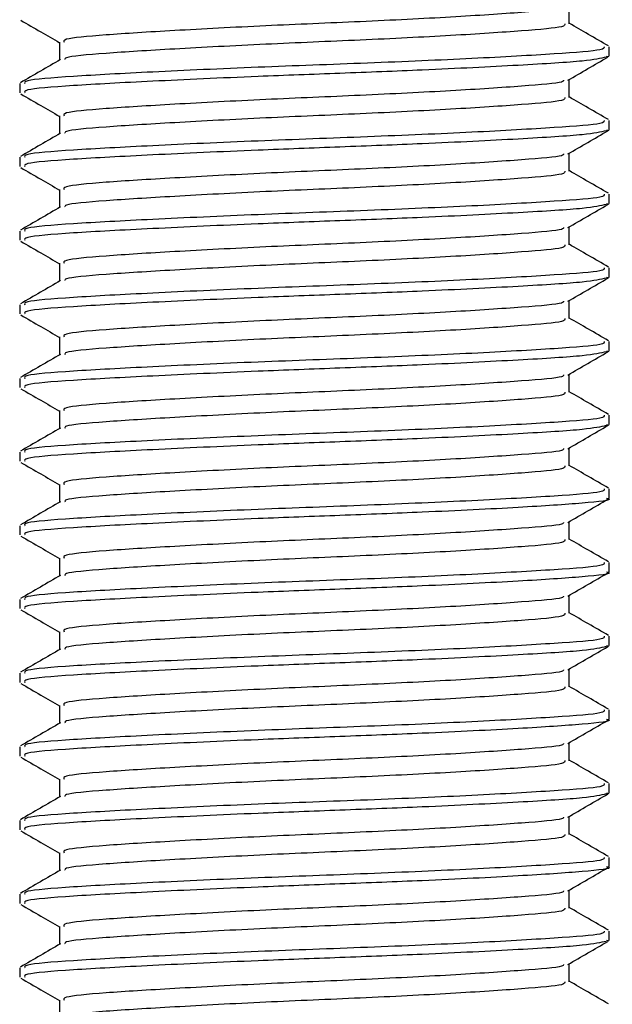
# Model space of a CAD drawing. Header units: millimetres. Extents: x 0 to 420, y 0 to 297.
# Tile 11 of 67: x 83.48 to 84.92, y 185.09 to 187.48. Entities that reach past the tile are written whole.
import ezdxf

# ---------------------------------------------------------------- set-up
doc = ezdxf.new("R2010")
doc.units = ezdxf.units.MM

msp = doc.modelspace()

# ---------------------------------------------------------------- linework, layer by layer
at = {"color": 7, "linetype": 'Continuous', "lineweight": 25}
for p, q in [((84.81479, 187.46619), (84.81479, 187.50978)), ((83.57754, 187.42147), (83.57754, 187.37804)), ((84.9116, 187.38797), (84.9116, 187.41041)), ((84.90532, 187.38797), (84.91059, 187.38641)), ((83.48073, 187.32093), (83.48073, 187.29858)), ((84.81479, 187.28733), (84.81479, 187.33092)), ((83.57754, 187.24261), (83.57754, 187.19918)), ((84.9116, 187.20911), (84.9116, 187.23155)), ((84.90532, 187.20911), (84.91059, 187.20755)), ((84.81479, 187.10847), (84.81479, 187.15206)), ((83.48073, 187.14208), (83.48073, 187.11972)), ((83.57754, 187.06375), (83.57754, 187.02032)), ((84.9116, 187.03025), (84.9116, 187.05269)), ((84.90532, 187.03025), (84.91059, 187.02869)), ((83.48073, 186.96322), (83.48073, 186.94086)), ((84.81479, 186.92961), (84.81479, 186.97321)), ((83.57754, 186.8849), (83.57754, 186.84147)), ((84.9116, 186.85139), (84.9116, 186.87384)), ((84.90532, 186.85139), (84.91059, 186.84983)), ((84.81479, 186.75075), (84.81479, 186.79435)), ((83.48073, 186.78436), (83.48073, 186.762)), ((83.57754, 186.70604), (83.57754, 186.66261)), ((84.90532, 186.67253), (84.91059, 186.67097)), ((84.9116, 186.67253), (84.9116, 186.69498)), ((83.48073, 186.6055), (83.48073, 186.58314)), ((84.81479, 186.57189), (84.81479, 186.61549)), ((83.57754, 186.52718), (83.57754, 186.48375)), ((84.9116, 186.49368), (84.9116, 186.51612)), ((84.90532, 186.49368), (84.91059, 186.49211)), ((84.81479, 186.39304), (84.81479, 186.43663)), ((83.48073, 186.42664), (83.48073, 186.40428)), ((83.57754, 186.34832), (83.57754, 186.30489)), ((84.9116, 186.31482), (84.9116, 186.33726)), ((83.48073, 186.24778), (83.48073, 186.22543)), ((84.81479, 186.21418), (84.81479, 186.25777)), ((83.57754, 186.16946), (83.57754, 186.12603)), ((84.9116, 186.13596), (84.9116, 186.1584)), ((84.81479, 186.03532), (84.81479, 186.07891)), ((83.48073, 186.06892), (83.48073, 186.04657)), ((83.57754, 185.9906), (83.57754, 185.94717)), ((84.9116, 185.9571), (84.9116, 185.97954)), ((84.90532, 185.9571), (84.91059, 185.95554)), ((83.48073, 185.89007), (83.48073, 185.86771)), ((84.81479, 185.85646), (84.81479, 185.90006)), ((83.57754, 185.81175), (83.57754, 185.76832)), ((84.9116, 185.77824), (84.9116, 185.80069)), ((84.81479, 185.6776), (84.81479, 185.7212)), ((83.48073, 185.71121), (83.48073, 185.68885)), ((83.57754, 185.63289), (83.57754, 185.58946)), ((84.9116, 185.59938), (84.9116, 185.62183)), ((84.90532, 185.59938), (84.91059, 185.59782)), ((83.48073, 185.53235), (83.48073, 185.50999)), ((84.81479, 185.49874), (84.81479, 185.54234)), ((83.57754, 185.45403), (83.57754, 185.4106)), ((84.9116, 185.42053), (84.9116, 185.44297)), ((84.81479, 185.31989), (84.81479, 185.36348)), ((83.48073, 185.35349), (83.48073, 185.33113)), ((83.57754, 185.27517), (83.57754, 185.23174)), ((84.9116, 185.24167), (84.9116, 185.26411)), ((84.90532, 185.24167), (84.91059, 185.24011)), ((83.48073, 185.17463), (83.48073, 185.15228)), ((84.81479, 185.14103), (84.81479, 185.18462)), ((83.57754, 185.09631), (83.57754, 185.05288))]:
    msp.add_line(p, q, dxfattribs=at)
for points, knots in [([(84.80083, 187.50809), (84.80054, 187.5066), (84.79957, 187.50143), (84.70614, 187.49385), (84.53651, 187.48228), (84.31185, 187.4712), (84.07253, 187.46133), (83.84991, 187.44952), (83.68057, 187.43909), (83.58479, 187.43), (83.58749, 187.42386), (83.58854, 187.42148)], [0, 0, 0, 0, 0.04929084, 0.1712997, 0.29812922, 0.42384695, 0.54632913, 0.67375466, 0.7978, 0.92172117, 1, 1, 1, 1]), ([(83.48348, 187.47482), (83.49967, 187.46545), (83.53103, 187.4473), (83.56238, 187.42914), (83.57754, 187.42035)], [0, 0, 0, 0, 0.5163558, 1, 1, 1, 1]), ([(84.80423, 187.46626), (84.80466, 187.46378), (84.80572, 187.45759), (84.70742, 187.44912), (84.53617, 187.43757), (84.31192, 187.42648), (84.07258, 187.41661), (83.84962, 187.40481), (83.68167, 187.39437), (83.5899, 187.38609), (83.59055, 187.38081), (83.59074, 187.37928)], [0, 0, 0, 0, 0.0812126, 0.2026951, 0.3289775, 0.4541529, 0.5761068, 0.7029826, 0.8264929, 0.9498795, 1, 1, 1, 1]), ([(84.90983, 187.41243), (84.89363, 187.42181), (84.86195, 187.44015), (84.83027, 187.4585), (84.81479, 187.46747)], [0, 0, 0, 0, 0.5112595, 1, 1, 1, 1]), ([(84.89946, 187.41041), (84.89997, 187.40792), (84.90123, 187.40171), (84.78746, 187.39323), (84.58936, 187.38167), (84.33005, 187.37059), (84.05316, 187.36072), (83.79572, 187.34892), (83.59991, 187.33848), (83.48925, 187.32941), (83.49233, 187.32329), (83.49351, 187.32093)], [0, 0, 0, 0, 0.0795242, 0.1977381, 0.3206174, 0.4424209, 0.5610929, 0.684549, 0.8047339, 0.9247987, 1, 1, 1, 1]), ([(83.57966, 187.37927), (83.56347, 187.36989), (83.53108, 187.35113), (83.49869, 187.33238), (83.48249, 187.323)], [0, 0, 0, 0, 0.4998987, 1, 1, 1, 1]), ([(84.90455, 187.38541), (84.89093, 187.38219), (84.8623, 187.37542), (84.69929, 187.36543), (84.48513, 187.35452), (84.26108, 187.34593), (84.03225, 187.33736), (83.79566, 187.32657), (83.59992, 187.31612), (83.48925, 187.30705), (83.49233, 187.30093), (83.49351, 187.29858)], [0, 0, 0, 0, 0.1121001, 0.2355413, 0.3625587, 0.4570412, 0.5485278, 0.6755183, 0.7991439, 0.9226458, 1, 1, 1, 1]), ([(84.81173, 187.32915), (84.82791, 187.33852), (84.86027, 187.35728), (84.89265, 187.37602), (84.90885, 187.38539)], [0, 0, 0, 0, 0.4999098, 1, 1, 1, 1]), ([(84.80083, 187.32923), (84.80054, 187.32774), (84.79957, 187.32257), (84.70614, 187.315), (84.53651, 187.30342), (84.31185, 187.29234), (84.07253, 187.28247), (83.84991, 187.27067), (83.68057, 187.26023), (83.58479, 187.25114), (83.58749, 187.245), (83.58854, 187.24262)], [0, 0, 0, 0, 0.0492908, 0.1712997, 0.2981292, 0.4238469, 0.5463291, 0.6737547, 0.7978, 0.9217212, 1, 1, 1, 1]), ([(83.48348, 187.29596), (83.49967, 187.28659), (83.53103, 187.26844), (83.56238, 187.25028), (83.57754, 187.24149)], [0, 0, 0, 0, 0.5163558, 1, 1, 1, 1]), ([(84.80423, 187.2874), (84.80466, 187.28492), (84.80572, 187.27873), (84.70742, 187.27026), (84.53617, 187.25871), (84.31192, 187.24762), (84.07258, 187.23775), (83.84962, 187.22595), (83.68167, 187.21551), (83.5899, 187.20723), (83.59055, 187.20195), (83.59074, 187.20043)], [0, 0, 0, 0, 0.0812126, 0.2026951, 0.3289775, 0.4541529, 0.5761068, 0.7029826, 0.8264929, 0.9498795, 1, 1, 1, 1]), ([(84.90983, 187.23357), (84.89363, 187.24295), (84.86195, 187.26129), (84.83027, 187.27964), (84.81479, 187.28861)], [0, 0, 0, 0, 0.5112595, 1, 1, 1, 1]), ([(84.89946, 187.23155), (84.89997, 187.22906), (84.90123, 187.22285), (84.78746, 187.21437), (84.58936, 187.20282), (84.33005, 187.19173), (84.05316, 187.18186), (83.79572, 187.17006), (83.59991, 187.15962), (83.48925, 187.15055), (83.49233, 187.14443), (83.49351, 187.14208)], [0, 0, 0, 0, 0.0795242, 0.1977381, 0.3206174, 0.4424209, 0.5610929, 0.684549, 0.8047339, 0.9247987, 1, 1, 1, 1]), ([(83.57966, 187.20041), (83.56347, 187.19103), (83.53108, 187.17227), (83.49869, 187.15352), (83.48249, 187.14414)], [0, 0, 0, 0, 0.49989867, 1, 1, 1, 1]), ([(84.90455, 187.20656), (84.89093, 187.20333), (84.8623, 187.19656), (84.69929, 187.18657), (84.48513, 187.17566), (84.26108, 187.16707), (84.03225, 187.1585), (83.79566, 187.14771), (83.59992, 187.13726), (83.48925, 187.12819), (83.49233, 187.12207), (83.49351, 187.11972)], [0, 0, 0, 0, 0.1121001, 0.2355413, 0.3625587, 0.4570412, 0.5485278, 0.6755183, 0.7991439, 0.9226458, 1, 1, 1, 1]), ([(84.81173, 187.15029), (84.82791, 187.15967), (84.86027, 187.17842), (84.89265, 187.19716), (84.90885, 187.20653)], [0, 0, 0, 0, 0.4999098, 1, 1, 1, 1]), ([(84.80083, 187.15037), (84.80054, 187.14889), (84.79957, 187.14371), (84.70614, 187.13614), (84.53651, 187.12456), (84.31185, 187.11348), (84.07253, 187.10361), (83.84991, 187.09181), (83.68057, 187.08137), (83.58479, 187.07228), (83.58749, 187.06614), (83.58854, 187.06377)], [0, 0, 0, 0, 0.0492908, 0.1712997, 0.2981292, 0.4238469, 0.5463291, 0.6737547, 0.7978, 0.9217212, 1, 1, 1, 1]), ([(83.48348, 187.1171), (83.49967, 187.10773), (83.53103, 187.08958), (83.56238, 187.07142), (83.57754, 187.06264)], [0, 0, 0, 0, 0.5163558, 1, 1, 1, 1]), ([(84.80423, 187.10854), (84.80466, 187.10606), (84.80572, 187.09988), (84.70742, 187.0914), (84.53617, 187.07985), (84.31192, 187.06876), (84.07258, 187.0589), (83.84962, 187.0471), (83.68167, 187.03665), (83.5899, 187.02837), (83.59055, 187.02309), (83.59074, 187.02157)], [0, 0, 0, 0, 0.0812126, 0.2026951, 0.3289775, 0.4541529, 0.5761068, 0.7029826, 0.8264929, 0.9498795, 1, 1, 1, 1]), ([(84.90983, 187.05471), (84.89363, 187.06409), (84.86195, 187.08243), (84.83027, 187.10078), (84.81479, 187.10975)], [0, 0, 0, 0, 0.51125952, 1, 1, 1, 1]), ([(84.89946, 187.05269), (84.89997, 187.0502), (84.90123, 187.044), (84.78746, 187.03551), (84.58936, 187.02396), (84.33005, 187.01287), (84.05316, 187.003), (83.79572, 186.9912), (83.59991, 186.98077), (83.48925, 186.97169), (83.49233, 186.96557), (83.49351, 186.96322)], [0, 0, 0, 0, 0.07952416, 0.19773806, 0.32061745, 0.44242089, 0.56109289, 0.68454905, 0.80473395, 0.92479867, 1, 1, 1, 1]), ([(83.57966, 187.02155), (83.56347, 187.01217), (83.53108, 186.99341), (83.49869, 186.97466), (83.48249, 186.96528)], [0, 0, 0, 0, 0.4998987, 1, 1, 1, 1]), ([(84.90455, 187.0277), (84.89093, 187.02448), (84.8623, 187.01771), (84.69929, 187.00771), (84.48513, 186.9968), (84.26108, 186.98821), (84.03225, 186.97965), (83.79566, 186.96885), (83.59992, 186.95841), (83.48925, 186.94933), (83.49233, 186.94322), (83.49351, 186.94086)], [0, 0, 0, 0, 0.11210007, 0.23554127, 0.36255871, 0.45704119, 0.54852784, 0.6755183, 0.79914386, 0.9226458, 1, 1, 1, 1]), ([(84.81173, 186.97143), (84.82791, 186.98081), (84.86027, 186.99956), (84.89265, 187.0183), (84.90885, 187.02767)], [0, 0, 0, 0, 0.4999098, 1, 1, 1, 1]), ([(84.80083, 186.97152), (84.80054, 186.97003), (84.79957, 186.96485), (84.70614, 186.95728), (84.53651, 186.9457), (84.31185, 186.93462), (84.07253, 186.92475), (83.84991, 186.91295), (83.68057, 186.90252), (83.58479, 186.89342), (83.58749, 186.88728), (83.58854, 186.88491)], [0, 0, 0, 0, 0.04929084, 0.1712997, 0.29812922, 0.42384695, 0.54632913, 0.67375466, 0.7978, 0.92172117, 1, 1, 1, 1]), ([(83.48348, 186.93824), (83.49967, 186.92887), (83.53103, 186.91072), (83.56238, 186.89256), (83.57754, 186.88378)], [0, 0, 0, 0, 0.5163558, 1, 1, 1, 1]), ([(84.80423, 186.92968), (84.80466, 186.9272), (84.80572, 186.92102), (84.70742, 186.91254), (84.53617, 186.90099), (84.31192, 186.88991), (84.07258, 186.88004), (83.84962, 186.86824), (83.68167, 186.85779), (83.5899, 186.84951), (83.59055, 186.84423), (83.59074, 186.84271)], [0, 0, 0, 0, 0.0812126, 0.2026951, 0.3289775, 0.4541529, 0.5761068, 0.7029826, 0.8264929, 0.9498795, 1, 1, 1, 1]), ([(84.90983, 186.87585), (84.89363, 186.88523), (84.86195, 186.90357), (84.83027, 186.92193), (84.81479, 186.93089)], [0, 0, 0, 0, 0.5112595, 1, 1, 1, 1]), ([(84.89946, 186.87384), (84.89997, 186.87134), (84.90123, 186.86514), (84.78746, 186.85665), (84.58936, 186.8451), (84.33005, 186.83401), (84.05316, 186.82414), (83.79572, 186.81234), (83.59991, 186.80191), (83.48925, 186.79283), (83.49233, 186.78671), (83.49351, 186.78436)], [0, 0, 0, 0, 0.0795242, 0.1977381, 0.3206174, 0.4424209, 0.5610929, 0.684549, 0.8047339, 0.9247987, 1, 1, 1, 1]), ([(83.57966, 186.84269), (83.56347, 186.83331), (83.53108, 186.81455), (83.49869, 186.7958), (83.48249, 186.78643)], [0, 0, 0, 0, 0.4998987, 1, 1, 1, 1]), ([(84.90455, 186.84884), (84.89093, 186.84562), (84.8623, 186.83885), (84.69929, 186.82885), (84.48513, 186.81794), (84.26108, 186.80936), (84.03225, 186.80079), (83.79566, 186.78999), (83.59992, 186.77955), (83.48925, 186.77048), (83.49233, 186.76436), (83.49351, 186.762)], [0, 0, 0, 0, 0.11210007, 0.23554127, 0.36255871, 0.45704119, 0.54852784, 0.6755183, 0.79914386, 0.9226458, 1, 1, 1, 1]), ([(84.81173, 186.79258), (84.82791, 186.80195), (84.86027, 186.8207), (84.89265, 186.83944), (84.90885, 186.84881)], [0, 0, 0, 0, 0.4999098, 1, 1, 1, 1]), ([(84.80083, 186.79266), (84.80054, 186.79117), (84.79957, 186.78599), (84.70614, 186.77842), (84.53651, 186.76684), (84.31185, 186.75576), (84.07253, 186.74589), (83.84991, 186.73409), (83.68057, 186.72366), (83.58479, 186.71456), (83.58749, 186.70842), (83.58854, 186.70605)], [0, 0, 0, 0, 0.04929084, 0.1712997, 0.29812922, 0.42384695, 0.54632913, 0.67375466, 0.7978, 0.92172117, 1, 1, 1, 1]), ([(83.48348, 186.75939), (83.49967, 186.75001), (83.53103, 186.73186), (83.56238, 186.7137), (83.57754, 186.70492)], [0, 0, 0, 0, 0.5163558, 1, 1, 1, 1]), ([(84.80423, 186.75082), (84.80466, 186.74835), (84.80572, 186.74216), (84.70742, 186.73369), (84.53617, 186.72213), (84.31192, 186.71105), (84.07258, 186.70118), (83.84962, 186.68938), (83.68167, 186.67893), (83.5899, 186.67065), (83.59055, 186.66538), (83.59074, 186.66385)], [0, 0, 0, 0, 0.0812126, 0.2026951, 0.3289775, 0.4541529, 0.5761068, 0.7029826, 0.8264929, 0.9498795, 1, 1, 1, 1]), ([(84.90983, 186.697), (84.89363, 186.70637), (84.86195, 186.72471), (84.83027, 186.74307), (84.81479, 186.75204)], [0, 0, 0, 0, 0.5112595, 1, 1, 1, 1]), ([(84.89946, 186.69498), (84.89997, 186.69248), (84.90123, 186.68628), (84.78746, 186.67779), (84.58936, 186.66624), (84.33005, 186.65515), (84.05316, 186.64529), (83.79572, 186.63348), (83.59991, 186.62305), (83.48925, 186.61397), (83.49233, 186.60786), (83.49351, 186.6055)], [0, 0, 0, 0, 0.0795242, 0.1977381, 0.3206174, 0.4424209, 0.5610929, 0.684549, 0.8047339, 0.9247987, 1, 1, 1, 1]), ([(83.57966, 186.66384), (83.56347, 186.65446), (83.53108, 186.63569), (83.49869, 186.61694), (83.48249, 186.60757)], [0, 0, 0, 0, 0.4998987, 1, 1, 1, 1]), ([(84.90455, 186.66998), (84.89093, 186.66676), (84.8623, 186.65999), (84.69929, 186.65), (84.48513, 186.63908), (84.26108, 186.6305), (84.03225, 186.62193), (83.79566, 186.61114), (83.59992, 186.60069), (83.48925, 186.59162), (83.49233, 186.5855), (83.49351, 186.58314)], [0, 0, 0, 0, 0.1121001, 0.2355413, 0.3625587, 0.4570412, 0.5485278, 0.6755183, 0.7991439, 0.9226458, 1, 1, 1, 1]), ([(84.81173, 186.61372), (84.82791, 186.62309), (84.86027, 186.64184), (84.89265, 186.66058), (84.90885, 186.66996)], [0, 0, 0, 0, 0.4999098, 1, 1, 1, 1]), ([(84.80083, 186.6138), (84.80054, 186.61231), (84.79957, 186.60713), (84.70614, 186.59956), (84.53651, 186.58798), (84.31185, 186.5769), (84.07253, 186.56704), (83.84991, 186.55523), (83.68057, 186.5448), (83.58479, 186.5357), (83.58749, 186.52957), (83.58854, 186.52719)], [0, 0, 0, 0, 0.0492908, 0.1712997, 0.2981292, 0.4238469, 0.5463291, 0.6737547, 0.7978, 0.9217212, 1, 1, 1, 1]), ([(83.48348, 186.58053), (83.49967, 186.57115), (83.53103, 186.553), (83.56238, 186.53484), (83.57754, 186.52606)], [0, 0, 0, 0, 0.5163558, 1, 1, 1, 1]), ([(84.80423, 186.57197), (84.80466, 186.56949), (84.80572, 186.5633), (84.70742, 186.55483), (84.53617, 186.54328), (84.31192, 186.53219), (84.07258, 186.52232), (83.84962, 186.51052), (83.68167, 186.50008), (83.5899, 186.49179), (83.59055, 186.48652), (83.59074, 186.48499)], [0, 0, 0, 0, 0.0812126, 0.2026951, 0.3289775, 0.4541529, 0.5761068, 0.7029826, 0.8264929, 0.9498795, 1, 1, 1, 1]), ([(84.90983, 186.51814), (84.89363, 186.52751), (84.86195, 186.54586), (84.83027, 186.56421), (84.81479, 186.57318)], [0, 0, 0, 0, 0.5112595, 1, 1, 1, 1]), ([(84.89946, 186.51612), (84.89997, 186.51362), (84.90123, 186.50742), (84.78746, 186.49893), (84.58936, 186.48738), (84.33005, 186.47629), (84.05316, 186.46643), (83.79572, 186.45462), (83.59991, 186.44419), (83.48925, 186.43512), (83.49233, 186.429), (83.49351, 186.42664)], [0, 0, 0, 0, 0.0795242, 0.1977381, 0.3206174, 0.4424209, 0.5610929, 0.684549, 0.8047339, 0.9247987, 1, 1, 1, 1]), ([(83.57966, 186.48498), (83.56347, 186.4756), (83.53108, 186.45684), (83.49869, 186.43809), (83.48249, 186.42871)], [0, 0, 0, 0, 0.4998987, 1, 1, 1, 1]), ([(84.90455, 186.49112), (84.89093, 186.4879), (84.8623, 186.48113), (84.69929, 186.47114), (84.48513, 186.46023), (84.26108, 186.45164), (84.03225, 186.44307), (83.79566, 186.43228), (83.59992, 186.42183), (83.48925, 186.41276), (83.49233, 186.40664), (83.49351, 186.40428)], [0, 0, 0, 0, 0.1121001, 0.2355413, 0.3625587, 0.4570412, 0.5485278, 0.6755183, 0.7991439, 0.9226458, 1, 1, 1, 1]), ([(84.81173, 186.43486), (84.82791, 186.44423), (84.86027, 186.46298), (84.89265, 186.48173), (84.90885, 186.4911)], [0, 0, 0, 0, 0.4999098, 1, 1, 1, 1]), ([(84.80083, 186.43494), (84.80054, 186.43345), (84.79957, 186.42827), (84.70614, 186.4207), (84.53651, 186.40913), (84.31185, 186.39805), (84.07253, 186.38818), (83.84991, 186.37637), (83.68057, 186.36594), (83.58479, 186.35685), (83.58749, 186.35071), (83.58854, 186.34833)], [0, 0, 0, 0, 0.04929084, 0.1712997, 0.29812922, 0.42384695, 0.54632913, 0.67375466, 0.7978, 0.92172117, 1, 1, 1, 1]), ([(83.48348, 186.40167), (83.49967, 186.3923), (83.53103, 186.37415), (83.56238, 186.35599), (83.57754, 186.3472)], [0, 0, 0, 0, 0.5163558, 1, 1, 1, 1]), ([(84.80423, 186.39311), (84.80466, 186.39063), (84.80572, 186.38444), (84.70742, 186.37597), (84.53617, 186.36442), (84.31192, 186.35333), (84.07258, 186.34346), (83.84962, 186.33166), (83.68167, 186.32122), (83.5899, 186.31293), (83.59055, 186.30766), (83.59074, 186.30613)], [0, 0, 0, 0, 0.0812126, 0.2026951, 0.3289775, 0.4541529, 0.5761068, 0.7029826, 0.8264929, 0.9498795, 1, 1, 1, 1]), ([(84.90983, 186.33928), (84.89363, 186.34866), (84.86195, 186.367), (84.83027, 186.38535), (84.81479, 186.39432)], [0, 0, 0, 0, 0.5112595, 1, 1, 1, 1]), ([(84.89946, 186.33726), (84.89997, 186.33477), (84.90123, 186.32856), (84.78746, 186.32008), (84.58936, 186.30852), (84.33005, 186.29744), (84.05316, 186.28757), (83.79572, 186.27577), (83.59991, 186.26533), (83.48925, 186.25626), (83.49233, 186.25014), (83.49351, 186.24778)], [0, 0, 0, 0, 0.0795242, 0.1977381, 0.3206174, 0.4424209, 0.5610929, 0.684549, 0.8047339, 0.9247987, 1, 1, 1, 1]), ([(84.90532, 186.31482), (84.90734, 186.3143), (84.92382, 186.31004), (84.85556, 186.30266), (84.70262, 186.29226), (84.48448, 186.28137), (84.26122, 186.27278), (84.03219, 186.26421), (83.79568, 186.25342), (83.59992, 186.24297), (83.48925, 186.2339), (83.49233, 186.22778), (83.49351, 186.22543)], [0, 0, 0, 0, 0.0167834, 0.1370015, 0.2569808, 0.380436, 0.4722687, 0.5611895, 0.6846185, 0.8047769, 0.9248152, 1, 1, 1, 1]), ([(83.57966, 186.30612), (83.56347, 186.29674), (83.53108, 186.27798), (83.49869, 186.25923), (83.48249, 186.24985)], [0, 0, 0, 0, 0.4998987, 1, 1, 1, 1]), ([(84.81173, 186.256), (84.82791, 186.26537), (84.86027, 186.28413), (84.89265, 186.30287), (84.90885, 186.31224)], [0, 0, 0, 0, 0.4999098, 1, 1, 1, 1]), ([(84.80083, 186.25608), (84.80054, 186.25459), (84.79957, 186.24942), (84.70614, 186.24185), (84.53651, 186.23027), (84.31185, 186.21919), (84.07253, 186.20932), (83.84991, 186.19752), (83.68057, 186.18708), (83.58479, 186.17799), (83.58749, 186.17185), (83.58854, 186.16947)], [0, 0, 0, 0, 0.04929084, 0.1712997, 0.29812922, 0.42384695, 0.54632913, 0.67375466, 0.7978, 0.92172117, 1, 1, 1, 1]), ([(83.48348, 186.22281), (83.49967, 186.21344), (83.53103, 186.19529), (83.56238, 186.17713), (83.57754, 186.16834)], [0, 0, 0, 0, 0.5163558, 1, 1, 1, 1]), ([(84.80423, 186.21425), (84.80466, 186.21177), (84.80572, 186.20558), (84.70742, 186.19711), (84.53617, 186.18556), (84.31192, 186.17447), (84.07258, 186.1646), (83.84962, 186.1528), (83.68167, 186.14236), (83.5899, 186.13408), (83.59055, 186.1288), (83.59074, 186.12728)], [0, 0, 0, 0, 0.0812126, 0.2026951, 0.3289775, 0.4541529, 0.5761068, 0.7029826, 0.8264929, 0.9498795, 1, 1, 1, 1]), ([(84.90983, 186.16042), (84.89363, 186.1698), (84.86195, 186.18814), (84.83027, 186.20649), (84.81479, 186.21546)], [0, 0, 0, 0, 0.5112595, 1, 1, 1, 1]), ([(84.89946, 186.1584), (84.89997, 186.15591), (84.90123, 186.1497), (84.78746, 186.14122), (84.58936, 186.12967), (84.33005, 186.11858), (84.05316, 186.10871), (83.79572, 186.09691), (83.59991, 186.08647), (83.48925, 186.0774), (83.49233, 186.07128), (83.49351, 186.06892)], [0, 0, 0, 0, 0.0795242, 0.1977381, 0.3206174, 0.4424209, 0.5610929, 0.684549, 0.8047339, 0.9247987, 1, 1, 1, 1]), ([(83.57966, 186.12726), (83.56347, 186.11788), (83.53108, 186.09912), (83.49869, 186.08037), (83.48249, 186.07099)], [0, 0, 0, 0, 0.4998987, 1, 1, 1, 1]), ([(84.90532, 186.13596), (84.90734, 186.13544), (84.92382, 186.13118), (84.85556, 186.1238), (84.70262, 186.1134), (84.48448, 186.10251), (84.26122, 186.09392), (84.03219, 186.08535), (83.79568, 186.07456), (83.59992, 186.06411), (83.48925, 186.05504), (83.49233, 186.04892), (83.49351, 186.04657)], [0, 0, 0, 0, 0.0167834, 0.1370015, 0.2569808, 0.380436, 0.4722687, 0.5611895, 0.6846185, 0.8047769, 0.9248152, 1, 1, 1, 1]), ([(84.81173, 186.07714), (84.82791, 186.08652), (84.86027, 186.10527), (84.89265, 186.12401), (84.90885, 186.13338)], [0, 0, 0, 0, 0.4999098, 1, 1, 1, 1]), ([(84.80083, 186.07722), (84.80054, 186.07574), (84.79957, 186.07056), (84.70614, 186.06299), (84.53651, 186.05141), (84.31185, 186.04033), (84.07253, 186.03046), (83.84991, 186.01866), (83.68057, 186.00822), (83.58479, 185.99913), (83.58749, 185.99299), (83.58854, 185.99061)], [0, 0, 0, 0, 0.0492908, 0.1712997, 0.2981292, 0.4238469, 0.5463291, 0.6737547, 0.7978, 0.9217212, 1, 1, 1, 1]), ([(83.48348, 186.04395), (83.49967, 186.03458), (83.53103, 186.01643), (83.56238, 185.99827), (83.57754, 185.98949)], [0, 0, 0, 0, 0.5163558, 1, 1, 1, 1]), ([(84.80423, 186.03539), (84.80466, 186.03291), (84.80572, 186.02673), (84.70742, 186.01825), (84.53617, 186.0067), (84.31192, 185.99561), (84.07258, 185.98575), (83.84962, 185.97395), (83.68167, 185.9635), (83.5899, 185.95522), (83.59055, 185.94994), (83.59074, 185.94842)], [0, 0, 0, 0, 0.0812126, 0.2026951, 0.3289775, 0.4541529, 0.5761068, 0.7029826, 0.8264929, 0.9498795, 1, 1, 1, 1]), ([(84.90983, 185.98156), (84.89363, 185.99094), (84.86195, 186.00928), (84.83027, 186.02763), (84.81479, 186.0366)], [0, 0, 0, 0, 0.5112595, 1, 1, 1, 1]), ([(84.89946, 185.97954), (84.89997, 185.97705), (84.90123, 185.97085), (84.78746, 185.96236), (84.58936, 185.95081), (84.33005, 185.93972), (84.05316, 185.92985), (83.79572, 185.91805), (83.59991, 185.90762), (83.48925, 185.89854), (83.49233, 185.89242), (83.49351, 185.89007)], [0, 0, 0, 0, 0.0795242, 0.1977381, 0.3206174, 0.4424209, 0.5610929, 0.684549, 0.8047339, 0.9247987, 1, 1, 1, 1]), ([(83.57966, 185.9484), (83.56347, 185.93902), (83.53108, 185.92026), (83.49869, 185.90151), (83.48249, 185.89213)], [0, 0, 0, 0, 0.49989867, 1, 1, 1, 1]), ([(84.90455, 185.95455), (84.89093, 185.95133), (84.8623, 185.94456), (84.69929, 185.93456), (84.48513, 185.92365), (84.26108, 185.91506), (84.03225, 185.9065), (83.79566, 185.8957), (83.59992, 185.88526), (83.48925, 185.87618), (83.49233, 185.87007), (83.49351, 185.86771)], [0, 0, 0, 0, 0.1121001, 0.2355413, 0.3625587, 0.4570412, 0.5485278, 0.6755183, 0.7991439, 0.9226458, 1, 1, 1, 1]), ([(84.81173, 185.89828), (84.82791, 185.90766), (84.86027, 185.92641), (84.89265, 185.94515), (84.90885, 185.95452)], [0, 0, 0, 0, 0.4999098, 1, 1, 1, 1]), ([(84.80083, 185.89837), (84.80054, 185.89688), (84.79957, 185.8917), (84.70614, 185.88413), (84.53651, 185.87255), (84.31185, 185.86147), (84.07253, 185.8516), (83.84991, 185.8398), (83.68057, 185.82937), (83.58479, 185.82027), (83.58749, 185.81413), (83.58854, 185.81176)], [0, 0, 0, 0, 0.0492908, 0.1712997, 0.2981292, 0.4238469, 0.5463291, 0.6737547, 0.7978, 0.9217212, 1, 1, 1, 1]), ([(83.48348, 185.86509), (83.49967, 185.85572), (83.53103, 185.83757), (83.56238, 185.81941), (83.57754, 185.81063)], [0, 0, 0, 0, 0.5163558, 1, 1, 1, 1]), ([(84.80423, 185.85653), (84.80466, 185.85405), (84.80572, 185.84787), (84.70742, 185.83939), (84.53617, 185.82784), (84.31192, 185.81676), (84.07258, 185.80689), (83.84962, 185.79509), (83.68167, 185.78464), (83.5899, 185.77636), (83.59055, 185.77108), (83.59074, 185.76956)], [0, 0, 0, 0, 0.0812126, 0.2026951, 0.3289775, 0.4541529, 0.5761068, 0.7029826, 0.8264929, 0.9498795, 1, 1, 1, 1]), ([(84.90983, 185.8027), (84.89363, 185.81208), (84.86195, 185.83042), (84.83027, 185.84877), (84.81479, 185.85774)], [0, 0, 0, 0, 0.5112595, 1, 1, 1, 1]), ([(84.89946, 185.80069), (84.89997, 185.79819), (84.90123, 185.79199), (84.78746, 185.7835), (84.58936, 185.77195), (84.33005, 185.76086), (84.05316, 185.75099), (83.79572, 185.73919), (83.59991, 185.72876), (83.48925, 185.71968), (83.49233, 185.71356), (83.49351, 185.71121)], [0, 0, 0, 0, 0.0795242, 0.1977381, 0.3206174, 0.4424209, 0.5610929, 0.684549, 0.8047339, 0.9247987, 1, 1, 1, 1]), ([(83.57966, 185.76954), (83.56347, 185.76016), (83.53108, 185.7414), (83.49869, 185.72265), (83.48249, 185.71328)], [0, 0, 0, 0, 0.4998987, 1, 1, 1, 1]), ([(84.90532, 185.77824), (84.90734, 185.77772), (84.92382, 185.77346), (84.85556, 185.76609), (84.70262, 185.75568), (84.48448, 185.7448), (84.26122, 185.7362), (84.03219, 185.72764), (83.79568, 185.71684), (83.59992, 185.7064), (83.48925, 185.69732), (83.49233, 185.69121), (83.49351, 185.68885)], [0, 0, 0, 0, 0.0167834, 0.1370015, 0.2569808, 0.380436, 0.4722687, 0.5611895, 0.6846185, 0.8047769, 0.9248152, 1, 1, 1, 1]), ([(84.81173, 185.71943), (84.82791, 185.7288), (84.86027, 185.74755), (84.89265, 185.76629), (84.90885, 185.77566)], [0, 0, 0, 0, 0.4999098, 1, 1, 1, 1]), ([(84.80083, 185.71951), (84.80054, 185.71802), (84.79957, 185.71284), (84.70614, 185.70527), (84.53651, 185.69369), (84.31185, 185.68261), (84.07253, 185.67274), (83.84991, 185.66094), (83.68057, 185.65051), (83.58479, 185.64141), (83.58749, 185.63527), (83.58854, 185.6329)], [0, 0, 0, 0, 0.0492908, 0.1712997, 0.2981292, 0.4238469, 0.5463291, 0.6737547, 0.7978, 0.9217212, 1, 1, 1, 1]), ([(83.48348, 185.68624), (83.49967, 185.67686), (83.53103, 185.65871), (83.56238, 185.64055), (83.57754, 185.63177)], [0, 0, 0, 0, 0.51635581, 1, 1, 1, 1]), ([(84.80423, 185.67767), (84.80466, 185.6752), (84.80572, 185.66901), (84.70742, 185.66054), (84.53617, 185.64898), (84.31192, 185.6379), (84.07258, 185.62803), (83.84962, 185.61623), (83.68167, 185.60578), (83.5899, 185.5975), (83.59055, 185.59223), (83.59074, 185.5907)], [0, 0, 0, 0, 0.0812126, 0.2026951, 0.3289775, 0.4541529, 0.5761068, 0.7029826, 0.8264929, 0.9498795, 1, 1, 1, 1]), ([(84.90983, 185.62385), (84.89363, 185.63322), (84.86195, 185.65156), (84.83027, 185.66992), (84.81479, 185.67889)], [0, 0, 0, 0, 0.5112595, 1, 1, 1, 1]), ([(84.89946, 185.62183), (84.89997, 185.61933), (84.90123, 185.61313), (84.78746, 185.60464), (84.58936, 185.59309), (84.33005, 185.582), (84.05316, 185.57214), (83.79572, 185.56033), (83.59991, 185.5499), (83.48925, 185.54082), (83.49233, 185.53471), (83.49351, 185.53235)], [0, 0, 0, 0, 0.0795242, 0.1977381, 0.3206174, 0.4424209, 0.5610929, 0.684549, 0.8047339, 0.9247987, 1, 1, 1, 1]), ([(83.57966, 185.59069), (83.56347, 185.58131), (83.53108, 185.56254), (83.49869, 185.54379), (83.48249, 185.53442)], [0, 0, 0, 0, 0.4998987, 1, 1, 1, 1]), ([(84.90455, 185.59683), (84.89093, 185.59361), (84.8623, 185.58684), (84.69929, 185.57685), (84.48513, 185.56593), (84.26108, 185.55735), (84.03225, 185.54878), (83.79566, 185.53798), (83.59992, 185.52754), (83.48925, 185.51847), (83.49233, 185.51235), (83.49351, 185.50999)], [0, 0, 0, 0, 0.1121001, 0.2355413, 0.3625587, 0.4570412, 0.5485278, 0.6755183, 0.7991439, 0.9226458, 1, 1, 1, 1]), ([(84.81173, 185.54057), (84.82791, 185.54994), (84.86027, 185.56869), (84.89265, 185.58743), (84.90885, 185.59681)], [0, 0, 0, 0, 0.4999098, 1, 1, 1, 1]), ([(84.80083, 185.54065), (84.80054, 185.53916), (84.79957, 185.53398), (84.70614, 185.52641), (84.53651, 185.51483), (84.31185, 185.50375), (84.07253, 185.49388), (83.84991, 185.48208), (83.68057, 185.47165), (83.58479, 185.46255), (83.58749, 185.45642), (83.58854, 185.45404)], [0, 0, 0, 0, 0.0492908, 0.1712997, 0.2981292, 0.4238469, 0.5463291, 0.6737547, 0.7978, 0.9217212, 1, 1, 1, 1]), ([(83.48348, 185.50738), (83.49967, 185.498), (83.53103, 185.47985), (83.56238, 185.46169), (83.57754, 185.45291)], [0, 0, 0, 0, 0.5163558, 1, 1, 1, 1]), ([(84.80423, 185.49882), (84.80466, 185.49634), (84.80572, 185.49015), (84.70742, 185.48168), (84.53617, 185.47013), (84.31192, 185.45904), (84.07258, 185.44917), (83.84962, 185.43737), (83.68167, 185.42692), (83.5899, 185.41864), (83.59055, 185.41337), (83.59074, 185.41184)], [0, 0, 0, 0, 0.0812126, 0.2026951, 0.3289775, 0.4541529, 0.5761068, 0.7029826, 0.8264929, 0.9498795, 1, 1, 1, 1]), ([(84.90983, 185.44499), (84.89363, 185.45436), (84.86195, 185.47271), (84.83027, 185.49106), (84.81479, 185.50003)], [0, 0, 0, 0, 0.5112595, 1, 1, 1, 1]), ([(84.89946, 185.44297), (84.89997, 185.44047), (84.90123, 185.43427), (84.78746, 185.42578), (84.58936, 185.41423), (84.33005, 185.40314), (84.05316, 185.39328), (83.79572, 185.38147), (83.59991, 185.37104), (83.48925, 185.36197), (83.49233, 185.35585), (83.49351, 185.35349)], [0, 0, 0, 0, 0.0795242, 0.1977381, 0.3206174, 0.4424209, 0.5610929, 0.684549, 0.8047339, 0.9247987, 1, 1, 1, 1]), ([(83.57966, 185.41183), (83.56347, 185.40245), (83.53108, 185.38369), (83.49869, 185.36494), (83.48249, 185.35556)], [0, 0, 0, 0, 0.4998987, 1, 1, 1, 1]), ([(84.90532, 185.42053), (84.90734, 185.42), (84.92382, 185.41574), (84.85556, 185.40837), (84.70262, 185.39797), (84.48448, 185.38708), (84.26122, 185.37849), (84.03219, 185.36992), (83.79568, 185.35913), (83.59992, 185.34868), (83.48925, 185.33961), (83.49233, 185.33349), (83.49351, 185.33113)], [0, 0, 0, 0, 0.0167834, 0.1370015, 0.2569808, 0.380436, 0.4722687, 0.5611895, 0.6846185, 0.8047769, 0.9248152, 1, 1, 1, 1]), ([(84.81173, 185.36171), (84.82791, 185.37108), (84.86027, 185.38983), (84.89265, 185.40858), (84.90885, 185.41795)], [0, 0, 0, 0, 0.4999098, 1, 1, 1, 1]), ([(84.80083, 185.36179), (84.80054, 185.3603), (84.79957, 185.35512), (84.70614, 185.34755), (84.53651, 185.33598), (84.31185, 185.3249), (84.07253, 185.31503), (83.84991, 185.30322), (83.68057, 185.29279), (83.58479, 185.2837), (83.58749, 185.27756), (83.58854, 185.27518)], [0, 0, 0, 0, 0.0492908, 0.1712997, 0.2981292, 0.4238469, 0.5463291, 0.6737547, 0.7978, 0.9217212, 1, 1, 1, 1]), ([(83.48348, 185.32852), (83.49967, 185.31915), (83.53103, 185.301), (83.56238, 185.28283), (83.57754, 185.27405)], [0, 0, 0, 0, 0.5163558, 1, 1, 1, 1]), ([(84.80423, 185.31996), (84.80466, 185.31748), (84.80572, 185.31129), (84.70742, 185.30282), (84.53617, 185.29127), (84.31192, 185.28018), (84.07258, 185.27031), (83.84962, 185.25851), (83.68167, 185.24807), (83.5899, 185.23978), (83.59055, 185.23451), (83.59074, 185.23298)], [0, 0, 0, 0, 0.0812126, 0.2026951, 0.3289775, 0.4541529, 0.5761068, 0.7029826, 0.8264929, 0.9498795, 1, 1, 1, 1]), ([(84.90983, 185.26613), (84.89363, 185.27551), (84.86195, 185.29385), (84.83027, 185.3122), (84.81479, 185.32117)], [0, 0, 0, 0, 0.5112595, 1, 1, 1, 1]), ([(84.89946, 185.26411), (84.89997, 185.26162), (84.90123, 185.25541), (84.78746, 185.24693), (84.58936, 185.23537), (84.33005, 185.22429), (84.05316, 185.21442), (83.79572, 185.20262), (83.59991, 185.19218), (83.48925, 185.18311), (83.49233, 185.17699), (83.49351, 185.17463)], [0, 0, 0, 0, 0.0795242, 0.1977381, 0.3206174, 0.4424209, 0.5610929, 0.684549, 0.8047339, 0.9247987, 1, 1, 1, 1]), ([(84.90455, 185.23911), (84.89093, 185.23589), (84.8623, 185.22912), (84.69929, 185.21913), (84.48513, 185.20822), (84.26108, 185.19963), (84.03225, 185.19106), (83.79566, 185.18027), (83.59992, 185.16982), (83.48925, 185.16075), (83.49233, 185.15463), (83.49351, 185.15228)], [0, 0, 0, 0, 0.1121001, 0.2355413, 0.3625587, 0.4570412, 0.5485278, 0.6755183, 0.7991439, 0.9226458, 1, 1, 1, 1]), ([(84.81173, 185.18285), (84.82791, 185.19222), (84.86027, 185.21098), (84.89265, 185.22972), (84.90885, 185.23909)], [0, 0, 0, 0, 0.4999098, 1, 1, 1, 1]), ([(83.57966, 185.23297), (83.56347, 185.22359), (83.53108, 185.20483), (83.49869, 185.18608), (83.48249, 185.1767)], [0, 0, 0, 0, 0.49989867, 1, 1, 1, 1]), ([(84.80083, 185.18293), (84.80054, 185.18144), (84.79957, 185.17627), (84.70614, 185.1687), (84.53651, 185.15712), (84.31185, 185.14604), (84.07253, 185.13617), (83.84991, 185.12437), (83.68057, 185.11393), (83.58479, 185.10484), (83.58749, 185.0987), (83.58854, 185.09632)], [0, 0, 0, 0, 0.0492908, 0.1712997, 0.2981292, 0.4238469, 0.5463291, 0.6737547, 0.7978, 0.9217212, 1, 1, 1, 1]), ([(83.48348, 185.14966), (83.49967, 185.14029), (83.53103, 185.12214), (83.56238, 185.10398), (83.57754, 185.09519)], [0, 0, 0, 0, 0.5163558, 1, 1, 1, 1]), ([(84.80423, 185.1411), (84.80466, 185.13862), (84.80572, 185.13243), (84.70742, 185.12396), (84.53617, 185.11241), (84.31192, 185.10132), (84.07258, 185.09145), (83.84962, 185.07965), (83.68167, 185.06921), (83.5899, 185.06093), (83.59055, 185.05565), (83.59074, 185.05413)], [0, 0, 0, 0, 0.0812126, 0.2026951, 0.3289775, 0.4541529, 0.5761068, 0.7029826, 0.8264929, 0.9498795, 1, 1, 1, 1]), ([(84.90983, 185.08727), (84.89363, 185.09665), (84.86195, 185.11499), (84.83027, 185.13334), (84.81479, 185.14231)], [0, 0, 0, 0, 0.5112595, 1, 1, 1, 1])]:
    msp.add_open_spline(points, degree=3, knots=knots, dxfattribs=at)

doc.saveas('drawing.dxf')
